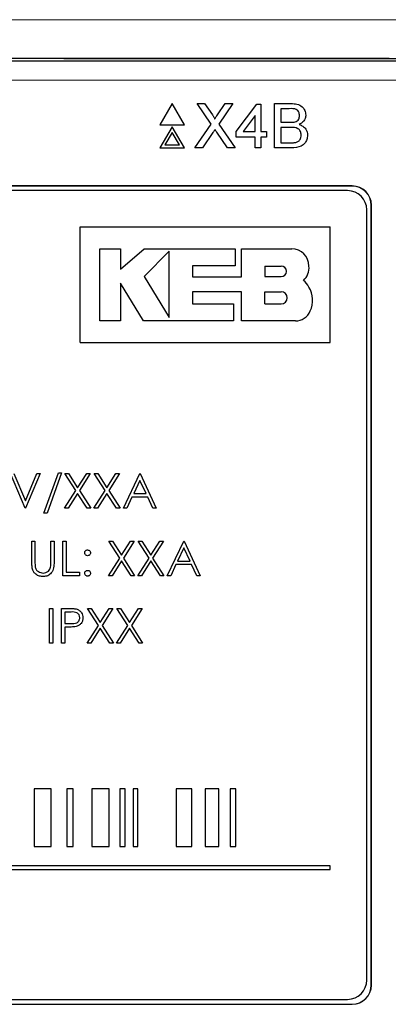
# Model space of a CAD drawing. Header units: millimetres. Extents: x 5 to 418, y 2 to 292.
# Tile 27 of 53: x 78.48 to 84.86, y 200.79 to 217.83. Entities that reach past the tile are written whole.
import ezdxf

# ---------------------------------------------------------------- set-up
doc = ezdxf.new("R2010")
doc.units = ezdxf.units.MM

msp = doc.modelspace()

# ---------------------------------------------------------------- linework, layer by layer
at = {"color": 7, "linetype": 'Continuous', "lineweight": 25}
for p, q in [((65.3155, 217.1203), (86.3271, 217.1203)), ((81.1189, 216.3795), (80.9072, 216.0128)), ((81.3306, 216.0128), (81.1189, 216.3795)), ((81.7952, 216.0254), (81.5512, 216.3795)), ((81.5512, 216.3795), (81.6814, 216.3795)), ((81.6814, 216.3795), (81.8152, 216.1854)), ((81.905, 216.1852), (82.0383, 216.3795)), ((82.1704, 216.3795), (81.9264, 216.0241)), ((82.0383, 216.3795), (82.1704, 216.3795)), ((82.2248, 215.8979), (82.5884, 216.3697)), ((82.5884, 216.3697), (82.6572, 216.3697)), ((82.6572, 216.3697), (82.6572, 215.8979)), ((82.8931, 216.3795), (83.1802, 216.3795)), ((82.8931, 215.6128), (82.8931, 216.3795)), ((82.5589, 216.174), (82.3461, 215.8979)), ((82.5589, 215.8979), (82.5589, 216.174)), ((83.1473, 216.291), (83.0013, 216.291)), ((83.0013, 216.291), (83.0013, 216.0551)), ((80.9072, 216.0128), (81.3306, 216.0128)), ((81.1189, 215.9795), (80.9072, 215.6128)), ((81.3306, 215.6128), (81.1189, 215.9795)), ((81.5118, 215.6128), (81.7952, 216.0254)), ((81.9264, 216.0241), (82.2097, 215.6128)), ((83.0013, 216.0551), (83.1593, 216.0551)), ((83.1702, 215.9667), (83.0013, 215.9667)), ((83.0013, 215.9667), (83.0013, 215.7013)), ((81.1189, 215.8795), (80.9938, 215.6628)), ((81.244, 215.6628), (81.1189, 215.8795)), ((81.8251, 215.8767), (81.6438, 215.6128)), ((82.0793, 215.6128), (81.8927, 215.8838)), ((82.2248, 215.7996), (82.2248, 215.8979)), ((82.5589, 215.7996), (82.2248, 215.7996)), ((82.3461, 215.8979), (82.5589, 215.8979)), ((82.5589, 215.6128), (82.5589, 215.7996)), ((82.6572, 215.8979), (82.7555, 215.8979)), ((82.7555, 215.7996), (82.6572, 215.7996)), ((82.6572, 215.7996), (82.6572, 215.6128)), ((82.7555, 215.8979), (82.7555, 215.7996)), ((80.9938, 215.6628), (81.244, 215.6628)), ((83.0013, 215.7013), (83.1826, 215.7013)), ((80.9072, 215.6128), (81.3306, 215.6128)), ((81.6438, 215.6128), (81.5118, 215.6128)), ((82.2097, 215.6128), (82.0793, 215.6128)), ((82.6572, 215.6128), (82.5589, 215.6128)), ((83.1809, 215.6128), (82.8931, 215.6128)), ((84.238, 214.9536), (67.4046, 214.9536)), ((84.238, 214.9513), (67.4046, 214.9513)), ((84.157, 214.8726), (67.4903, 214.8726)), ((84.569, 201.1203), (84.569, 214.6203)), ((84.5713, 201.1203), (84.5713, 214.6203)), ((84.4903, 201.206), (84.4903, 214.5393)), ((79.5256, 214.2461), (83.8589, 214.2461)), ((79.5256, 212.2461), (79.5256, 214.2461)), ((83.8589, 212.2461), (83.8589, 214.2461)), ((79.863, 213.8655), (80.2237, 213.8655)), ((79.863, 212.6169), (79.863, 213.8655)), ((80.2237, 213.5157), (80.6341, 213.8655)), ((80.2237, 213.8655), (80.2237, 213.5157)), ((80.6341, 213.8655), (82.2081, 213.8655)), ((81.0643, 213.8265), (80.6341, 213.3839)), ((81.0643, 212.6768), (81.0643, 213.8265)), ((82.2081, 213.8655), (82.2081, 213.5693)), ((82.3221, 213.3801), (82.3221, 213.8655)), ((82.3221, 213.8655), (83.1896, 213.8655)), ((82.2081, 213.5693), (81.4727, 213.5693)), ((81.4727, 213.5693), (81.4727, 213.3801)), ((82.7221, 213.5669), (83.0076, 213.5669)), ((82.7221, 213.5669), (82.7221, 213.3839)), ((80.2234, 213.2695), (80.2234, 212.6169)), ((80.6205, 212.6169), (80.2234, 213.2695)), ((80.6341, 213.3839), (81.0643, 212.6768)), ((81.4727, 213.3801), (82.3221, 213.3801)), ((82.7221, 213.3839), (83.0076, 213.3839)), ((81.4729, 213.1219), (81.4729, 212.9128)), ((82.3221, 213.1219), (81.4729, 213.1219)), ((82.3221, 212.6169), (82.3221, 213.1219)), ((82.7221, 212.9128), (82.7221, 213.1219)), ((82.7221, 213.1219), (83.0076, 213.1219)), ((81.4729, 212.9128), (82.1786, 212.9128)), ((82.1786, 212.9128), (82.1786, 212.6169)), ((82.7221, 212.9128), (83.0076, 212.9128)), ((80.2234, 212.6169), (79.863, 212.6169)), ((82.1786, 212.6169), (80.6205, 212.6169)), ((83.2532, 212.6169), (82.3221, 212.6169)), ((79.5256, 212.2461), (83.8589, 212.2461)), ((78.5729, 209.3731), (78.3191, 209.9731)), ((78.3768, 209.9731), (78.5768, 209.5003)), ((78.5768, 209.5003), (78.7768, 209.9731)), ((78.8345, 209.9731), (78.5806, 209.3731)), ((78.7768, 209.9731), (78.8345, 209.9731)), ((78.896, 209.2885), (79.147, 209.9885)), ((79.2037, 209.9885), (78.9527, 209.2885)), ((79.147, 209.9885), (79.2037, 209.9885)), ((79.2614, 209.9731), (79.3235, 209.9731)), ((79.4496, 209.6791), (79.2614, 209.9731)), ((79.3235, 209.9731), (79.4806, 209.7277)), ((79.4806, 209.7277), (79.6377, 209.9731)), ((79.6998, 209.9731), (79.5117, 209.6791)), ((79.6377, 209.9731), (79.6998, 209.9731)), ((79.7691, 209.9731), (79.8312, 209.9731)), ((79.9573, 209.6791), (79.7691, 209.9731)), ((79.8312, 209.9731), (79.9883, 209.7277)), ((79.9883, 209.7277), (80.1454, 209.9731)), ((80.2075, 209.9731), (80.0194, 209.6791)), ((80.1454, 209.9731), (80.2075, 209.9731)), ((80.2729, 209.3731), (80.5575, 209.9731)), ((80.5608, 209.8562), (80.4521, 209.627)), ((80.5575, 209.9731), (80.5652, 209.9731)), ((80.6666, 209.627), (80.5608, 209.8562)), ((80.5652, 209.9731), (80.8422, 209.3731)), ((79.2537, 209.3731), (79.4496, 209.6791)), ((79.5117, 209.6791), (79.7075, 209.3731)), ((79.7614, 209.3731), (79.9573, 209.6791)), ((80.0194, 209.6791), (80.2152, 209.3731)), ((79.4806, 209.6306), (79.3158, 209.3731)), ((79.6454, 209.3731), (79.4806, 209.6306)), ((79.9883, 209.6306), (79.8235, 209.3731)), ((80.1531, 209.3731), (79.9883, 209.6306)), ((80.4229, 209.5654), (80.3317, 209.3731)), ((80.6949, 209.5654), (80.4229, 209.5654)), ((80.4521, 209.627), (80.6666, 209.627)), ((80.7836, 209.3731), (80.6949, 209.5654)), ((78.5806, 209.3731), (78.5729, 209.3731)), ((79.3158, 209.3731), (79.2537, 209.3731)), ((79.7075, 209.3731), (79.6454, 209.3731)), ((79.8235, 209.3731), (79.7614, 209.3731)), ((80.2152, 209.3731), (80.1531, 209.3731)), ((80.3317, 209.3731), (80.2729, 209.3731)), ((80.8422, 209.3731), (80.7836, 209.3731)), ((78.9527, 209.2885), (78.896, 209.2885)), ((78.6883, 208.8064), (78.7422, 208.8064)), ((78.6883, 208.4441), (78.6883, 208.8064)), ((78.7422, 208.8064), (78.7422, 208.4469)), ((79.0191, 208.4469), (79.0191, 208.8064)), ((79.0191, 208.8064), (79.0729, 208.8064)), ((79.0729, 208.8064), (79.0729, 208.4441)), ((79.2268, 208.8064), (79.2806, 208.8064)), ((79.2268, 208.2064), (79.2268, 208.8064)), ((79.2806, 208.8064), (79.2806, 208.268)), ((80.0229, 208.8064), (80.0851, 208.8064)), ((80.2111, 208.5125), (80.0229, 208.8064)), ((80.0851, 208.8064), (80.2422, 208.561)), ((80.2422, 208.561), (80.3992, 208.8064)), ((80.4614, 208.8064), (80.2733, 208.5125)), ((80.3992, 208.8064), (80.4614, 208.8064)), ((80.5306, 208.8064), (80.5928, 208.8064)), ((80.7188, 208.5125), (80.5306, 208.8064)), ((80.5928, 208.8064), (80.7498, 208.561)), ((80.7498, 208.561), (80.9069, 208.8064)), ((80.9691, 208.8064), (80.781, 208.5125)), ((80.9069, 208.8064), (80.9691, 208.8064)), ((81.0345, 208.2064), (81.3191, 208.8064)), ((81.3191, 208.8064), (81.3268, 208.8064)), ((81.3268, 208.8064), (81.6037, 208.2064)), ((81.3223, 208.6895), (81.2137, 208.4603)), ((81.4281, 208.4603), (81.3223, 208.6895)), ((80.0152, 208.2064), (80.2111, 208.5125)), ((80.2422, 208.4639), (80.0774, 208.2064)), ((80.4069, 208.2064), (80.2422, 208.4639)), ((80.2733, 208.5125), (80.4691, 208.2064)), ((80.5229, 208.2064), (80.7188, 208.5125)), ((80.7498, 208.4639), (80.5851, 208.2064)), ((80.9146, 208.2064), (80.7498, 208.4639)), ((80.781, 208.5125), (80.9768, 208.2064)), ((81.2137, 208.4603), (81.4281, 208.4603)), ((81.1845, 208.3987), (81.0932, 208.2064)), ((81.4565, 208.3987), (81.1845, 208.3987)), ((81.5452, 208.2064), (81.4565, 208.3987)), ((79.5114, 208.2064), (79.2268, 208.2064)), ((79.2806, 208.268), (79.5114, 208.268)), ((79.5114, 208.268), (79.5114, 208.2064)), ((80.0774, 208.2064), (80.0152, 208.2064)), ((80.4691, 208.2064), (80.4069, 208.2064)), ((80.5851, 208.2064), (80.5229, 208.2064)), ((80.9768, 208.2064), (80.9146, 208.2064)), ((81.0932, 208.2064), (81.0345, 208.2064)), ((81.6037, 208.2064), (81.5452, 208.2064)), ((78.996, 207.6398), (79.0498, 207.6398)), ((78.996, 207.0398), (78.996, 207.6398)), ((79.0498, 207.6398), (79.0498, 207.0398)), ((79.2037, 207.6398), (79.3214, 207.6398)), ((79.2037, 207.0398), (79.2037, 207.6398)), ((79.6537, 207.6398), (79.7158, 207.6398)), ((79.8419, 207.3458), (79.6537, 207.6398)), ((79.7158, 207.6398), (79.8729, 207.3943)), ((79.8729, 207.3943), (80.03, 207.6398)), ((80.0922, 207.6398), (79.9041, 207.3458)), ((80.03, 207.6398), (80.0922, 207.6398)), ((80.1614, 207.6398), (80.2235, 207.6398)), ((80.3496, 207.3458), (80.1614, 207.6398)), ((80.2235, 207.6398), (80.3806, 207.3943)), ((80.3806, 207.3943), (80.5377, 207.6398)), ((80.5998, 207.6398), (80.4117, 207.3458)), ((80.5377, 207.6398), (80.5998, 207.6398)), ((79.3673, 207.5782), (79.2575, 207.5782)), ((79.2575, 207.5782), (79.2575, 207.3782)), ((79.2575, 207.3782), (79.3626, 207.3769)), ((79.3004, 207.3167), (79.2575, 207.3167)), ((79.2575, 207.3167), (79.2575, 207.0398)), ((79.646, 207.0398), (79.8419, 207.3458)), ((79.8729, 207.2972), (79.7081, 207.0398)), ((80.0377, 207.0398), (79.8729, 207.2972)), ((79.9041, 207.3458), (80.0998, 207.0398)), ((80.1537, 207.0398), (80.3496, 207.3458)), ((80.3806, 207.2972), (80.2158, 207.0398)), ((80.5454, 207.0398), (80.3806, 207.2972)), ((80.4117, 207.3458), (80.6075, 207.0398)), ((79.0498, 207.0398), (78.996, 207.0398)), ((79.2575, 207.0398), (79.2037, 207.0398)), ((79.7081, 207.0398), (79.646, 207.0398)), ((80.0998, 207.0398), (80.0377, 207.0398)), ((80.2158, 207.0398), (80.1537, 207.0398)), ((80.6075, 207.0398), (80.5454, 207.0398)), ((79.0234, 204.5182), (78.7266, 204.5182)), ((78.7266, 204.5182), (78.7266, 203.5182)), ((79.0234, 203.5182), (79.0234, 204.5182)), ((79.2917, 204.5182), (79.2917, 203.5182)), ((79.4022, 204.5182), (79.2917, 204.5182)), ((79.4022, 203.5182), (79.4022, 204.5182)), ((79.7278, 204.5182), (79.7278, 203.5182)), ((80.0251, 204.5182), (79.7278, 204.5182)), ((80.0251, 203.5182), (80.0251, 204.5182)), ((80.3055, 204.5182), (80.2106, 204.5182)), ((80.2106, 204.5182), (80.2106, 203.5182)), ((80.3055, 203.5182), (80.3055, 204.5182)), ((80.4442, 204.5182), (80.4442, 203.5182)), ((80.5235, 204.5182), (80.4442, 204.5182)), ((80.5235, 203.5182), (80.5235, 204.5182)), ((81.4579, 204.5182), (81.1881, 204.5182)), ((81.1881, 204.5182), (81.1881, 203.5182)), ((81.4579, 203.5182), (81.4579, 204.5182)), ((81.9252, 204.5182), (81.6902, 204.5182)), ((81.6902, 204.5182), (81.6902, 203.5182)), ((81.9252, 203.5182), (81.9252, 204.5182)), ((82.2211, 204.5182), (82.1263, 204.5182)), ((82.1263, 204.5182), (82.1263, 203.5182)), ((82.2211, 203.5182), (82.2211, 204.5182)), ((78.7266, 203.5182), (79.0234, 203.5182)), ((79.2917, 203.5182), (79.4022, 203.5182)), ((79.7278, 203.5182), (80.0251, 203.5182)), ((80.2106, 203.5182), (80.3055, 203.5182)), ((80.4442, 203.5182), (80.5235, 203.5182)), ((81.1881, 203.5182), (81.4579, 203.5182)), ((81.6902, 203.5182), (81.9252, 203.5182)), ((82.1263, 203.5182), (82.2211, 203.5182)), ((83.8548, 203.1849), (67.4769, 203.1849)), ((83.8548, 203.1182), (83.8548, 203.1849)), ((67.4769, 203.1182), (83.8548, 203.1182)), ((67.4046, 200.7893), (84.238, 200.7893)), ((67.4046, 200.787), (84.238, 200.787)), ((67.4903, 200.8726), (84.157, 200.8726))]:
    msp.add_line(p, q, dxfattribs=at)
at = {"color": 7, "linetype": 'Continuous', "lineweight": 18}
for p, q in [((86.3271, 216.787), (65.3155, 216.787)), ((84.238, 214.9513), (84.238, 214.9536)), ((84.569, 214.6203), (84.5713, 214.6203)), ((84.569, 201.1203), (84.5713, 201.1203)), ((84.238, 200.7893), (84.238, 200.787))]:
    msp.add_line(p, q, dxfattribs=at)
at = {"color": 7, "linetype": 'Continuous', "lineweight": 25}
for centre, radius, start, end in [((84.238, 214.6203), 0.3333, 0, 90), ((84.238, 214.6203), 0.331, 0, 90), ((84.157, 214.5393), 0.3333, 0, 90), ((83.1896, 213.5659), 0.2996, 0, 90), ((83.0076, 213.4754), 0.0915, 270, 90), ((83.1716, 213.5434), 0.3184, 314.77285, 4.06149), ((83.1557, 213.0278), 0.3761, 27.53535, 50.32104), ((83.0076, 213.0173), 0.1046, 270, 90), ((83.1174, 212.9762), 0.4349, 334.55616, 31.23398), ((83.2532, 212.8945), 0.2776, 270, 337.75274), ((84.157, 201.206), 0.3333, 270, 0), ((84.238, 201.1203), 0.3333, 270, 0), ((84.238, 201.1203), 0.331, 270, 0)]:
    msp.add_arc(centre, radius, start, end, dxfattribs=at)
at = {"color": 7, "linetype": 'Continuous', "lineweight": 18}
for points, knots in [([(56.1355, 217.8214), (58.8203, 217.8238), (64.1913, 217.8287), (72.3765, 217.8317), (80.6844, 217.8315), (88.4361, 217.8279), (93.3745, 217.8234), (95.5071, 217.8214)], [0, 0, 0, 0, 0.20472115, 0.4095618, 0.62339463, 0.83736355, 1, 1, 1, 1]), ([(95.4678, 217.1548), (93.3394, 217.1568), (88.4127, 217.1614), (80.6764, 217.1649), (72.3868, 217.1652), (64.2161, 217.1621), (58.8558, 217.1572), (56.1748, 217.1548)], [0, 0, 0, 0, 0.16263525, 0.37646824, 0.59043751, 0.79515907, 1, 1, 1, 1])]:
    msp.add_open_spline(points, degree=3, knots=knots, dxfattribs=at)
at = {"color": 7, "linetype": 'Continuous', "lineweight": 25}
for points, knots in [([(59.0695, 217.1556), (61.8628, 217.1577), (67.4511, 217.1619), (75.8337, 217.1635), (84.2109, 217.1619), (89.7851, 217.1577), (92.5731, 217.1556)], [0, 0, 0, 0, 0.2502372, 0.500633, 0.7502376, 1, 1, 1, 1]), ([(83.1802, 216.3795), (83.2142, 216.3784), (83.282, 216.3762), (83.3705, 216.334), (83.4232, 216.2605), (83.4302, 216.2073), (83.4337, 216.1808)], [0, 0, 0, 0, 0.2811161, 0.5600262, 0.7801115, 1, 1, 1, 1]), ([(81.8152, 216.1854), (81.8238, 216.1723), (81.8358, 216.1542), (81.8505, 216.1302), (81.8535, 216.1182), (81.8549, 216.1123)], [0, 0, 0, 0, 0.5612769, 0.7817626, 1, 1, 1, 1]), ([(81.8549, 216.1123), (81.8643, 216.1259), (81.881, 216.1502), (81.8977, 216.1745), (81.905, 216.1852)], [0, 0, 0, 0, 0.5599999, 1, 1, 1, 1]), ([(83.3256, 216.1713), (83.3233, 216.1921), (83.3199, 216.2234), (83.2964, 216.2586), (83.2444, 216.2947), (83.1904, 216.2927), (83.1473, 216.291)], [0, 0, 0, 0, 0.2495123, 0.3750187, 0.5002443, 1, 1, 1, 1]), ([(83.2514, 216.0642), (83.2637, 216.0691), (83.2881, 216.079), (83.32, 216.1163), (83.3235, 216.1504), (83.3256, 216.1713)], [0, 0, 0, 0, 0.2808695, 0.5610626, 1, 1, 1, 1]), ([(83.4337, 216.1808), (83.4316, 216.161), (83.4273, 216.1214), (83.3902, 216.0581), (83.3458, 216.0319), (83.3187, 216.0158)], [0, 0, 0, 0, 0.280336, 0.5608003, 1, 1, 1, 1]), ([(83.1593, 216.0551), (83.1767, 216.0552), (83.2077, 216.0552), (83.2381, 216.0614), (83.2514, 216.0642)], [0, 0, 0, 0, 0.560393, 1, 1, 1, 1]), ([(83.3551, 215.834), (83.3527, 215.8559), (83.3492, 215.8888), (83.3241, 215.9253), (83.2722, 215.9661), (83.2155, 215.9664), (83.1702, 215.9667)], [0, 0, 0, 0, 0.2498018, 0.3755461, 0.5011539, 1, 1, 1, 1]), ([(83.3187, 216.0158), (83.341, 216.0077), (83.3855, 215.9916), (83.4327, 215.9435), (83.4594, 215.8881), (83.4619, 215.851), (83.4632, 215.8325)], [0, 0, 0, 0, 0.2802111, 0.5596695, 0.7797087, 1, 1, 1, 1]), ([(81.8612, 215.9294), (81.8544, 215.9196), (81.8423, 215.9021), (81.8304, 215.8844), (81.8251, 215.8767)], [0, 0, 0, 0, 0.5600016, 1, 1, 1, 1]), ([(81.8927, 215.8838), (81.8868, 215.8922), (81.8763, 215.9074), (81.8658, 215.9227), (81.8612, 215.9294)], [0, 0, 0, 0, 0.5599998, 1, 1, 1, 1]), ([(83.4632, 215.8325), (83.4608, 215.8072), (83.456, 215.7566), (83.4187, 215.6882), (83.3295, 215.6185), (83.2422, 215.6152), (83.1809, 215.6128)], [0, 0, 0, 0, 0.1871427, 0.3743187, 0.5607862, 1, 1, 1, 1]), ([(83.2482, 215.705), (83.2651, 215.7092), (83.2988, 215.7175), (83.3343, 215.7524), (83.3526, 215.7934), (83.3543, 215.8204), (83.3551, 215.834)], [0, 0, 0, 0, 0.2802899, 0.5590179, 0.7794024, 1, 1, 1, 1]), ([(83.1826, 215.7013), (83.1949, 215.7013), (83.2169, 215.7012), (83.2386, 215.7038), (83.2482, 215.705)], [0, 0, 0, 0, 0.5600993, 1, 1, 1, 1]), ([(79.6037, 208.6026), (79.6046, 208.6099), (79.6064, 208.6247), (79.62, 208.6409), (79.6364, 208.651), (79.6479, 208.6521), (79.6537, 208.6526)], [0, 0, 0, 0, 0.2795852, 0.5594544, 0.7796968, 1, 1, 1, 1]), ([(79.6537, 208.6526), (79.6611, 208.6518), (79.6759, 208.6501), (79.692, 208.6363), (79.7023, 208.62), (79.7032, 208.6084), (79.7037, 208.6026)], [0, 0, 0, 0, 0.2796016, 0.559212, 0.7794752, 1, 1, 1, 1]), ([(79.6537, 208.5526), (79.6463, 208.5535), (79.6315, 208.5552), (79.6153, 208.5688), (79.6052, 208.5852), (79.6042, 208.5968), (79.6037, 208.6026)], [0, 0, 0, 0, 0.2796468, 0.5592988, 0.7796148, 1, 1, 1, 1]), ([(79.7037, 208.6026), (79.7029, 208.5952), (79.7012, 208.5804), (79.6875, 208.5642), (79.6711, 208.5541), (79.6595, 208.5531), (79.6537, 208.5526)], [0, 0, 0, 0, 0.2795175, 0.5593264, 0.7795441, 1, 1, 1, 1]), ([(78.699, 208.3176), (78.6952, 208.3411), (78.6883, 208.3829), (78.6883, 208.4254), (78.6883, 208.4441)], [0, 0, 0, 0, 0.55949858, 1, 1, 1, 1]), ([(78.8865, 208.1911), (78.8637, 208.1926), (78.8182, 208.1957), (78.7608, 208.2255), (78.7187, 208.2675), (78.7056, 208.3009), (78.699, 208.3176)], [0, 0, 0, 0, 0.2802208, 0.5599142, 0.7799519, 1, 1, 1, 1]), ([(78.7422, 208.4469), (78.7421, 208.432), (78.742, 208.4054), (78.7438, 208.3788), (78.7446, 208.3671)], [0, 0, 0, 0, 0.5601244, 1, 1, 1, 1]), ([(78.7446, 208.3671), (78.7484, 208.3488), (78.756, 208.3122), (78.8074, 208.265), (78.8546, 208.2573), (78.8835, 208.2526)], [0, 0, 0, 0, 0.2810568, 0.5608207, 1, 1, 1, 1]), ([(78.8835, 208.2526), (78.9, 208.2544), (78.9331, 208.2579), (78.9731, 208.2833), (79.0004, 208.3167), (79.0088, 208.3414), (79.0129, 208.3538)], [0, 0, 0, 0, 0.27978672, 0.55937676, 0.77956881, 1, 1, 1, 1]), ([(79.0729, 208.4441), (79.0724, 208.4106), (79.0714, 208.3441), (79.0352, 208.2556), (78.9654, 208.1995), (78.9128, 208.1939), (78.8865, 208.1911)], [0, 0, 0, 0, 0.2816547, 0.5601107, 0.7800798, 1, 1, 1, 1]), ([(79.0129, 208.3538), (79.0152, 208.3711), (79.0193, 208.402), (79.0191, 208.4332), (79.0191, 208.4469)], [0, 0, 0, 0, 0.5596244, 1, 1, 1, 1]), ([(79.6037, 208.2487), (79.6046, 208.2561), (79.6063, 208.2709), (79.6199, 208.2872), (79.6363, 208.2972), (79.6479, 208.2982), (79.6537, 208.2987)], [0, 0, 0, 0, 0.2795762, 0.5592837, 0.7795524, 1, 1, 1, 1]), ([(79.6537, 208.2987), (79.6611, 208.2979), (79.6759, 208.2962), (79.692, 208.2825), (79.7023, 208.2662), (79.7032, 208.2546), (79.7037, 208.2487)], [0, 0, 0, 0, 0.2796016, 0.559212, 0.7794752, 1, 1, 1, 1]), ([(79.6537, 208.1987), (79.6463, 208.1997), (79.6316, 208.2015), (79.6154, 208.215), (79.6053, 208.2314), (79.6042, 208.243), (79.6037, 208.2487)], [0, 0, 0, 0, 0.2795812, 0.5591432, 0.7795754, 1, 1, 1, 1]), ([(79.7037, 208.2487), (79.7028, 208.2414), (79.7011, 208.2266), (79.6874, 208.2104), (79.6711, 208.2003), (79.6595, 208.1993), (79.6537, 208.1987)], [0, 0, 0, 0, 0.2794691, 0.5593578, 0.7796739, 1, 1, 1, 1]), ([(79.3214, 207.6398), (79.347, 207.6399), (79.3928, 207.64), (79.4381, 207.6336), (79.458, 207.6308)], [0, 0, 0, 0, 0.5603137, 1, 1, 1, 1]), ([(79.458, 207.6308), (79.4762, 207.6242), (79.5127, 207.611), (79.5504, 207.5704), (79.5703, 207.5243), (79.572, 207.494), (79.5729, 207.4788)], [0, 0, 0, 0, 0.2797054, 0.5593809, 0.7795086, 1, 1, 1, 1]), ([(79.3626, 207.3769), (79.3991, 207.3768), (79.4449, 207.3766), (79.4892, 207.4066), (79.5123, 207.4342), (79.5164, 207.4609), (79.5191, 207.4786)], [0, 0, 0, 0, 0.49972063, 0.62534981, 0.75108252, 1, 1, 1, 1]), ([(79.5191, 207.4786), (79.5164, 207.4958), (79.5123, 207.5217), (79.4902, 207.5488), (79.4478, 207.5792), (79.403, 207.5786), (79.3673, 207.5782)], [0, 0, 0, 0, 0.2489693, 0.3747291, 0.500383, 1, 1, 1, 1]), ([(79.5729, 207.4788), (79.5715, 207.459), (79.5686, 207.4195), (79.5386, 207.3714), (79.4977, 207.3403), (79.468, 207.3311), (79.4532, 207.3266)], [0, 0, 0, 0, 0.28009888, 0.55932385, 0.77945788, 1, 1, 1, 1]), ([(79.4532, 207.3266), (79.4248, 207.323), (79.3741, 207.3166), (79.323, 207.3167), (79.3004, 207.3167)], [0, 0, 0, 0, 0.5596942, 1, 1, 1, 1])]:
    msp.add_open_spline(points, degree=3, knots=knots, dxfattribs=at)

doc.saveas('drawing.dxf')
